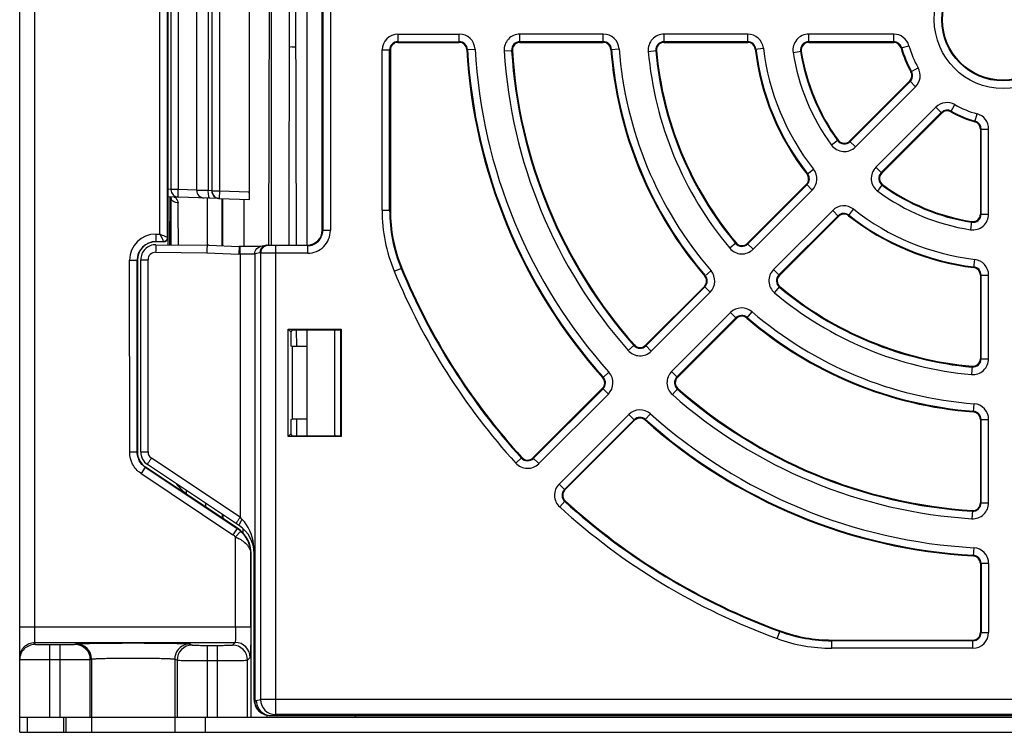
# Model space of a CAD drawing. Header units: millimetres. Extents: x 0 to 1105, y 0 to 772.
# Tile 5 of 58: x 83 to 148, y 236 to 283. Entities that reach past the tile are written whole.
import ezdxf

# ---------------------------------------------------------------- set-up
doc = ezdxf.new("R2010")
doc.units = ezdxf.units.MM
doc.header["$LTSCALE"] = 60.775
for name, color, linetype in [('03_ALL_AXES', 7, 'CONTINUOUS'), ('07_ALL_FEATURES', 7, 'CONTINUOUS'), ('7_ALL_FEATURES', 7, 'CONTINUOUS')]:
    doc.layers.add(name, color=color, linetype=linetype)

msp = doc.modelspace()

# ---------------------------------------------------------------- linework, layer by layer
at = {"layer": '03_ALL_AXES', "linetype": 'Continuous'}
msp.add_line((94.668, 271.488), (94.668, 294.157), dxfattribs=at)
at = {"layer": '07_ALL_FEATURES', "linetype": 'Continuous'}
for p, q in [((82.968, 235.673), (82.968, 329.976)), ((83.968, 241.472), (83.968, 328.986)), ((92.768, 297.749), (92.768, 267.896)), ((99.623, 267.873), (99.586, 297.773)), ((100.79, 297.773), (100.754, 267.873)), ((101.261, 267.873), (101.183, 297.773)), ((101.968, 267.873), (101.968, 297.773)), ((92.233, 268.608), (92.233, 297.038)), ((92.733, 268.373), (92.733, 297.273)), ((102.968, 268.873), (102.968, 296.773)), ((103.003, 296.808), (103.003, 268.837)), ((103.503, 296.808), (103.503, 268.837)), ((95.437, 271.475), (95.437, 294.171)), ((95.677, 294.192), (95.677, 271.453)), ((96.177, 294.192), (96.177, 271.453)), ((98.125, 294.26), (98.125, 271.385)), ((98.168, 270.883), (98.168, 294.762)), ((92.968, 294.098), (92.968, 271.548)), ((93.451, 294.098), (93.451, 271.548)), ((99.468, 286.673), (99.403, 267.872)), ((107.968, 281.818), (107.968, 281.273)), ((107.968, 281.818), (112.024, 281.818)), ((112.024, 281.273), (112.024, 281.818)), ((116.031, 281.273), (116.031, 281.818)), ((121.544, 281.818), (116.031, 281.818)), ((121.544, 281.273), (121.544, 281.818)), ((125.557, 281.273), (125.557, 281.818)), ((131.086, 281.818), (125.557, 281.818)), ((131.086, 281.273), (131.086, 281.818)), ((135.123, 281.273), (135.123, 281.818)), ((140.74, 281.818), (135.123, 281.818)), ((140.74, 281.273), (140.74, 281.818)), ((107.968, 281.32), (112.024, 281.32)), ((107.968, 281.273), (112.024, 281.273)), ((121.544, 281.32), (116.031, 281.32)), ((116.031, 281.273), (121.544, 281.273)), ((131.086, 281.32), (125.557, 281.32)), ((125.557, 281.273), (131.086, 281.273)), ((140.74, 281.32), (135.123, 281.32)), ((135.123, 281.273), (140.74, 281.273)), ((100.968, 280.968), (101.227, 280.968)), ((106.923, 270.173), (106.923, 280.773)), ((106.923, 280.773), (107.468, 280.773)), ((107.421, 270.173), (107.421, 280.773)), ((107.468, 280.773), (107.468, 270.173)), ((112.523, 280.8), (113.068, 280.831)), ((114.987, 280.707), (115.532, 280.741)), ((122.042, 280.81), (122.586, 280.852)), ((124.516, 280.68), (125.059, 280.728)), ((131.583, 280.832), (132.125, 280.896)), ((134.09, 280.612), (134.629, 280.696)), ((141.222, 280.906), (141.748, 281.052)), ((141.878, 279.322), (142.352, 279.591)), ((141.796, 278.722), (137.825, 274.75)), ((137.858, 274.717), (141.83, 278.688)), ((142.182, 278.336), (141.796, 278.722)), ((138.21, 274.365), (142.182, 278.336)), ((143.532, 276.987), (139.56, 273.015)), ((143.884, 276.634), (139.912, 272.663)), ((139.946, 272.629), (143.918, 276.601)), ((143.918, 276.601), (143.532, 276.987)), ((144.518, 276.682), (144.787, 277.157)), ((146.101, 276.026), (146.247, 276.552)), ((146.468, 275.544), (146.468, 269.927)), ((146.468, 275.544), (147.014, 275.544)), ((146.516, 269.927), (146.516, 275.544)), ((147.014, 269.927), (147.014, 275.544)), ((137.067, 274.809), (136.627, 274.487)), ((137.825, 274.75), (138.21, 274.365)), ((135.009, 272.559), (135.438, 272.897)), ((139.946, 272.629), (139.56, 273.015)), ((92.968, 271.548), (92.768, 271.562)), ((93.451, 271.548), (92.968, 271.548)), ((94.669, 271.505), (93.451, 271.548)), ((95.437, 271.475), (94.668, 271.488)), ((95.668, 271.453), (95.437, 271.475)), ((95.677, 271.453), (96.177, 271.453)), ((96.177, 271.453), (96.16, 270.953)), ((96.177, 271.453), (98.125, 271.385)), ((134.97, 271.896), (131.061, 267.986)), ((131.094, 267.953), (135.004, 271.862)), ((131.446, 267.601), (135.356, 271.51)), ((135.356, 271.51), (134.97, 271.896)), ((139.683, 271.431), (140.004, 271.872)), ((96.151, 270.954), (92.768, 271.072)), ((92.884, 271.068), (92.876, 267.895)), ((92.944, 271.066), (92.968, 270.988)), ((92.968, 270.988), (92.977, 270.952)), ((92.968, 270.986), (92.968, 267.895)), ((96.16, 270.953), (98.168, 270.883)), ((96.361, 267.828), (96.353, 270.954)), ((96.378, 270.953), (96.374, 267.827)), ((97.783, 270.897), (97.775, 267.776)), ((106.923, 270.173), (107.468, 270.173)), ((136.706, 270.161), (132.796, 266.251)), ((137.091, 269.775), (136.706, 270.161)), ((137.755, 269.814), (138.092, 270.242)), ((137.058, 269.808), (133.148, 265.899)), ((133.182, 265.865), (137.091, 269.775)), ((146.468, 269.927), (147.014, 269.927)), ((103.003, 268.837), (102.968, 268.873)), ((103.503, 268.837), (103.003, 268.837)), ((145.891, 269.433), (145.807, 268.894)), ((91.968, 268.608), (91.968, 268.09)), ((91.968, 268.608), (92.233, 268.608)), ((92.733, 268.373), (92.751, 268.373)), ((92.751, 268.373), (92.751, 267.896)), ((91.968, 268.108), (92.468, 268.108)), ((92.468, 268.09), (91.968, 268.09)), ((91.977, 267.903), (95.485, 267.873)), ((92.468, 268.108), (92.468, 268.09)), ((95.476, 267.869), (97.485, 267.776)), ((97.593, 267.776), (97.485, 267.776)), ((97.905, 267.777), (97.593, 267.776)), ((98.133, 267.778), (97.905, 267.777)), ((98.383, 267.779), (98.133, 267.778)), ((98.589, 267.78), (98.383, 267.779)), ((98.658, 267.781), (98.589, 267.78)), ((98.775, 267.783), (98.658, 267.781)), ((98.863, 267.784), (98.775, 267.783)), ((98.911, 267.785), (98.863, 267.784)), ((99.214, 267.858), (98.879, 267.774)), ((98.879, 267.774), (98.882, 267.775)), ((98.925, 267.786), (98.911, 267.785)), ((99.388, 267.846), (99.335, 267.873)), ((99.888, 236.843), (99.888, 267.838)), ((102.003, 267.838), (99.888, 267.838)), ((102.003, 267.838), (101.968, 267.873)), ((102.003, 267.338), (102.003, 267.838)), ((130.323, 268.019), (129.905, 267.669)), ((131.061, 267.986), (131.446, 267.601)), ((90.244, 254.163), (90.233, 266.873)), ((90.233, 266.873), (90.751, 266.873)), ((90.733, 254.189), (90.733, 266.873)), ((90.751, 266.873), (90.751, 254.198)), ((90.968, 254.208), (90.968, 266.903)), ((90.968, 266.903), (91.451, 266.903)), ((91.451, 254.208), (91.451, 266.903)), ((91.955, 267.403), (95.334, 267.374)), ((95.334, 267.374), (97.456, 267.276)), ((97.536, 267.276), (97.456, 267.276)), ((97.536, 267.276), (97.536, 249.883)), ((98.835, 267.373), (98.501, 267.289)), ((98.501, 267.289), (98.501, 237.8)), ((98.888, 267.346), (98.835, 267.373)), ((98.888, 267.346), (98.888, 237.843)), ((102.003, 267.338), (99.888, 267.338)), ((146.027, 266.387), (146.091, 266.929)), ((107.721, 266.147), (108.226, 266.355)), ((128.248, 265.828), (128.662, 266.183)), ((133.182, 265.865), (132.796, 266.251)), ((146.468, 265.891), (146.468, 260.362)), ((146.468, 265.891), (147.014, 265.891)), ((146.516, 260.362), (146.516, 265.891)), ((147.014, 260.362), (147.014, 265.891)), ((128.223, 265.148), (124.324, 261.25)), ((124.358, 261.217), (128.256, 265.115)), ((128.608, 264.763), (128.223, 265.148)), ((132.865, 264.709), (133.215, 265.128)), ((124.71, 260.864), (128.608, 264.763)), ((129.958, 263.413), (126.06, 259.515)), ((130.31, 263.061), (126.412, 259.162)), ((126.446, 259.129), (130.344, 263.027)), ((130.344, 263.027), (129.958, 263.413)), ((131.023, 263.053), (131.379, 263.467)), ((100.713, 255.218), (100.713, 262.328)), ((100.898, 262.143), (100.713, 262.328)), ((100.713, 262.328), (104.223, 262.328)), ((100.968, 262.284), (100.898, 262.143)), ((100.968, 262.284), (104.179, 262.284)), ((101.278, 261.167), (101.275, 262.284)), ((101.968, 255.261), (101.968, 262.284)), ((103.768, 262.284), (103.768, 255.381)), ((104.179, 262.284), (104.223, 262.328)), ((104.179, 262.284), (104.179, 255.261)), ((104.223, 262.328), (104.223, 255.218)), ((100.898, 262.143), (100.898, 261.202)), ((100.968, 261.167), (100.898, 261.202)), ((100.968, 261.167), (100.968, 256.378)), ((101.968, 261.167), (100.968, 261.167)), ((123.596, 261.273), (123.187, 260.912)), ((124.324, 261.25), (124.71, 260.864)), ((146.468, 260.362), (147.014, 260.362)), ((145.924, 259.864), (145.875, 259.32)), ((121.917, 259.468), (121.51, 259.104)), ((126.446, 259.129), (126.06, 259.515)), ((121.491, 258.417), (116.889, 253.815)), ((121.525, 258.383), (116.922, 253.781)), ((121.877, 258.031), (121.491, 258.417)), ((126.107, 257.991), (126.468, 258.4)), ((121.877, 258.031), (117.275, 253.429)), ((146.006, 256.847), (146.047, 257.391)), ((118.624, 252.079), (123.226, 256.681)), ((123.612, 256.296), (123.226, 256.681)), ((124.299, 256.315), (124.663, 256.721)), ((100.898, 256.343), (100.968, 256.378)), ((100.898, 256.343), (100.898, 255.402)), ((101.968, 256.378), (100.968, 256.378)), ((101.294, 255.261), (101.291, 256.378)), ((118.976, 251.727), (123.579, 256.329)), ((119.01, 251.693), (123.612, 256.296)), ((146.468, 256.348), (146.468, 250.835)), ((146.468, 256.348), (147.014, 256.348)), ((146.516, 250.835), (146.516, 256.348)), ((147.014, 250.835), (147.014, 256.348)), ((100.713, 255.218), (100.898, 255.402)), ((104.223, 255.218), (100.713, 255.218)), ((100.968, 255.261), (100.898, 255.402)), ((100.968, 255.261), (104.179, 255.261)), ((104.179, 255.261), (104.223, 255.218)), ((90.733, 254.189), (90.25, 254.189)), ((90.733, 254.189), (90.751, 254.198)), ((90.968, 254.208), (91.451, 254.208)), ((115.762, 253.464), (116.165, 253.832)), ((91.267, 253.191), (90.996, 252.783)), ((91.267, 253.191), (91.285, 253.2)), ((91.267, 253.191), (97.343, 249.141)), ((94.175, 251.273), (91.285, 253.2)), ((97.489, 249.326), (91.413, 253.376)), ((97.536, 249.883), (91.673, 253.792)), ((117.275, 253.429), (116.889, 253.815)), ((90.967, 252.799), (97.065, 248.725)), ((118.624, 252.079), (119.01, 251.693)), ((93.968, 251.673), (93.968, 251.459)), ((94.175, 251.273), (94.191, 251.281)), ((97.375, 249.158), (94.191, 251.281)), ((95.264, 250.566), (95.263, 250.809)), ((118.66, 250.566), (119.027, 250.97)), ((146.468, 250.835), (147.014, 250.835)), ((96.352, 250.083), (96.352, 249.841)), ((96.408, 249.803), (96.408, 250.046)), ((145.937, 250.336), (145.903, 249.792)), ((97.678, 249.742), (97.536, 249.883)), ((97.343, 249.141), (97.065, 248.725)), ((97.578, 248.957), (97.242, 248.587)), ((97.375, 249.158), (97.343, 249.141)), ((97.726, 249.142), (97.726, 248.851)), ((97.242, 242.612), (97.242, 248.587)), ((98.266, 247.494), (98.242, 247.481)), ((98.242, 242.612), (98.242, 247.481)), ((98.265, 236.673), (98.266, 247.494)), ((98.468, 237.802), (98.468, 247.495)), ((98.468, 247.495), (98.479, 247.495)), ((98.479, 237.8), (98.479, 247.495)), ((146.026, 247.872), (145.996, 247.328)), ((146.468, 246.828), (146.468, 242.273)), ((147.014, 246.828), (146.468, 246.828)), ((146.516, 246.828), (146.516, 242.273)), ((147.014, 246.828), (147.014, 242.273)), ((98.242, 242.612), (82.968, 242.612)), ((133.039, 241.866), (133.226, 242.379)), ((146.468, 242.273), (147.014, 242.273)), ((83.968, 241.612), (97.208, 241.612)), ((84.968, 236.673), (84.968, 241.454)), ((85.638, 241.454), (84.968, 241.454)), ((85.638, 236.673), (85.638, 241.454)), ((86.718, 241.511), (86.638, 241.471)), ((94.218, 241.511), (94.368, 241.436)), ((97.032, 241.436), (97.208, 241.612)), ((136.654, 241.227), (136.654, 241.773)), ((136.654, 241.773), (145.968, 241.773)), ((145.968, 241.725), (136.654, 241.725)), ((145.968, 241.227), (145.968, 241.773)), ((95.368, 241.419), (95.368, 236.673)), ((95.368, 241.419), (96.032, 241.419)), ((96.032, 236.673), (96.032, 241.419)), ((145.968, 241.227), (136.654, 241.227)), ((85.638, 240.454), (84.968, 240.454)), ((87.718, 240.512), (87.637, 240.471)), ((87.637, 236.673), (87.637, 240.471)), ((87.718, 240.512), (87.718, 235.673)), ((93.218, 240.512), (93.218, 235.673)), ((93.218, 240.512), (93.369, 240.436)), ((93.369, 240.436), (93.369, 236.673)), ((95.368, 240.419), (96.032, 240.419)), ((98.032, 240.437), (98.207, 240.612)), ((98.032, 236.673), (98.032, 240.437)), ((98.501, 237.8), (98.479, 237.8)), ((98.501, 237.8), (98.609, 237.773)), ((98.609, 237.773), (98.888, 237.843)), ((197.048, 237.843), (98.888, 237.843)), ((82.968, 236.673), (93.177, 236.673)), ((83.468, 236.673), (83.468, 235.673)), ((85.868, 236.673), (85.868, 235.673)), ((86.018, 236.673), (86.018, 235.673)), ((93.218, 236.673), (208.177, 236.673)), ((95.218, 236.673), (95.218, 235.673)), ((99.262, 236.829), (99.347, 236.807)), ((99.294, 236.803), (99.294, 236.673)), ((99.608, 236.773), (99.888, 236.843)), ((99.608, 236.773), (196.328, 236.773)), ((196.048, 236.843), (99.888, 236.843)), ((105.181, 236.763), (105.116, 236.669)), ((82.968, 235.673), (83.468, 235.673)), ((83.468, 235.673), (212.468, 235.673))]:
    msp.add_line(p, q, dxfattribs=at)
for radius in [4.546, 4.048, 4]:
    msp.add_circle((147.968, 282.773), radius, dxfattribs=at)
for centre, radius, start, end in [((107.968, 280.773), 1.046, 90, 180), ((112.024, 280.773), 1.046, 3.18474, 90), ((116.031, 280.773), 1.046, 90, 183.58332), ((121.544, 280.773), 1.046, 4.32833, 90), ((125.557, 280.773), 1.046, 90, 185.09969), ((131.086, 280.773), 1.046, 6.75633, 90), ((135.123, 280.773), 1.046, 90, 188.84988), ((140.74, 280.773), 1.046, 15.46601, 90), ((107.968, 280.773), 0.548, 90, 180), ((107.968, 280.773), 0.5, 90, 180), ((112.024, 280.773), 0.548, 3.18474, 90), ((112.024, 280.773), 0.5, 3.18474, 90), ((116.031, 280.773), 0.548, 90, 183.58332), ((116.031, 280.773), 0.5, 90, 183.58332), ((121.544, 280.773), 0.548, 4.32833, 90), ((121.544, 280.773), 0.5, 4.32833, 90), ((125.557, 280.773), 0.548, 90, 185.09969), ((125.557, 280.773), 0.5, 90, 185.09969), ((131.086, 280.773), 0.548, 6.75633, 90), ((131.086, 280.773), 0.5, 6.75633, 90), ((135.123, 280.773), 0.548, 90, 188.84988), ((135.123, 280.773), 0.5, 90, 188.84988), ((140.74, 280.773), 0.548, 15.46601, 90), ((140.74, 280.773), 0.5, 15.46601, 90), ((147.968, 282.773), 35.5, 183.18474, 221.81526), ((147.968, 282.773), 35.452, 183.18474, 221.81526), ((147.968, 282.773), 34.954, 183.18474, 221.81526), ((147.968, 282.773), 33.046, 183.58332, 221.41668), ((147.968, 282.773), 32.548, 183.58332, 221.41668), ((147.968, 282.773), 32.5, 183.58332, 221.41668), ((147.968, 282.773), 26, 184.32833, 220.67167), ((147.968, 282.773), 25.952, 184.32833, 220.67167), ((147.968, 282.773), 25.454, 184.32833, 220.67167), ((147.968, 282.773), 23.546, 185.09969, 219.90031), ((147.968, 282.773), 23.048, 185.09969, 219.90031), ((147.968, 282.773), 23, 185.09969, 219.90031), ((147.968, 282.773), 16.5, 186.75633, 218.24367), ((147.968, 282.773), 16.452, 186.75633, 218.24367), ((147.968, 282.773), 15.954, 186.75633, 218.24367), ((147.968, 282.773), 14.046, 188.84988, 216.15012), ((147.968, 282.773), 13.548, 188.84988, 216.15012), ((147.968, 282.773), 13.5, 188.84988, 216.15012), ((147.968, 282.773), 7, 195.46601, 209.53399), ((147.968, 282.773), 6.952, 195.46601, 209.53399), ((147.968, 282.773), 6.454, 195.46601, 209.53399), ((141.443, 279.076), 0.5, 315, 29.53399), ((141.443, 279.076), 0.548, 315, 29.53399), ((141.443, 279.076), 1.046, 315, 29.53399), ((144.271, 276.247), 1.046, 60.46601, 135), ((144.271, 276.247), 0.548, 60.46601, 135), ((144.271, 276.247), 0.5, 60.46601, 135), ((147.968, 282.773), 7, 240.46601, 254.53399), ((147.968, 282.773), 6.952, 240.46601, 254.53399), ((147.968, 282.773), 6.454, 240.46601, 254.53399), ((145.968, 275.544), 0.5, 0, 74.53399), ((145.968, 275.544), 0.548, 0, 74.53399), ((145.968, 275.544), 1.046, 0, 74.53399), ((137.471, 275.104), 0.548, 216.15012, 315), ((137.471, 275.104), 0.5, 216.15012, 315), ((137.471, 275.104), 1.046, 216.15012, 315), ((134.617, 272.25), 1.046, 315, 38.24367), ((140.299, 272.276), 1.046, 135, 233.84988), ((134.617, 272.25), 0.5, 315, 38.24367), ((134.617, 272.25), 0.548, 315, 38.24367), ((140.299, 272.276), 0.548, 135, 233.84988), ((140.299, 272.276), 0.5, 135, 233.84988), ((93.468, 271.548), 0.5, 180, 268.00066), ((95.168, 271.488), 0.5, 180.00017, 268), ((96.168, 271.453), 0.5, 179.9999, 268.00064), ((96.177, 271.453), 0.5, 179.9974, 244.14752), ((147.968, 282.773), 14.046, 233.84988, 261.15012), ((147.968, 282.773), 13.548, 233.84988, 261.15012), ((147.968, 282.773), 13.5, 233.84988, 261.15012), ((93.264, 271.026), 0.296, 194.44397, 199.35411), ((96.177, 271.452), 0.499, 244.14567, 247.87644), ((96.177, 271.453), 0.5, 247.88027, 255.00404), ((96.177, 271.454), 0.501, 255.02907, 267.97959), ((117.468, 270.173), 10.546, 180, 202.44561), ((117.468, 270.173), 10.048, 180, 202.44561), ((117.468, 270.173), 10, 180, 202.44561), ((137.445, 269.421), 1.046, 51.75633, 135), ((147.968, 282.773), 15.954, 231.75633, 263.24367), ((137.445, 269.421), 0.548, 51.75633, 135), ((137.445, 269.421), 0.5, 51.75633, 135), ((147.968, 282.773), 16.5, 231.75633, 263.24367), ((147.968, 282.773), 16.452, 231.75633, 263.24367), ((145.968, 269.927), 1.046, 261.15012, 0), ((145.968, 269.927), 0.548, 261.15012, 0), ((145.968, 269.927), 0.5, 261.15012, 0), ((102.003, 268.837), 1.5, 269.99888, 0.00158), ((102.004, 268.837), 1, 269.98503, 0.01503), ((91.968, 266.873), 1.735, 90, 180), ((92.468, 268.373), 0.283, 270, 0), ((92.468, 268.373), 0.265, 269.98098, 0.01902), ((91.968, 266.873), 1.235, 90, 180), ((91.968, 266.873), 1.217, 90, 180), ((91.968, 266.903), 1, 89.5, 180), ((99.335, 267.373), 0.5, 104.03699, 180.00492), ((99.389, 267.346), 0.5, 90.05521, 179.97098), ((99.336, 267.37), 0.503, 90.07379, 104.00977), ((130.707, 268.34), 1.046, 219.90031, 315), ((130.707, 268.34), 0.548, 219.90031, 315), ((130.707, 268.34), 0.5, 219.90031, 315), ((91.951, 266.903), 0.5, 89.51281, 179.98719), ((145.968, 265.891), 1.046, 0, 83.24367), ((147.968, 282.773), 43.048, 202.44561, 222.30273), ((147.968, 282.773), 43, 202.44561, 222.30273), ((127.869, 265.502), 1.046, 315, 40.67167), ((133.535, 265.512), 1.046, 135, 230.09969), ((145.968, 265.891), 0.5, 0, 83.24367), ((145.968, 265.891), 0.548, 0, 83.24367), ((147.968, 282.773), 43.546, 202.44561, 222.30273), ((127.869, 265.502), 0.5, 315, 40.67167), ((127.869, 265.502), 0.548, 315, 40.67167), ((133.535, 265.512), 0.548, 135, 230.09969), ((133.535, 265.512), 0.5, 135, 230.09969), ((147.968, 282.773), 23.048, 230.09969, 264.90031), ((147.968, 282.773), 23, 230.09969, 264.90031), ((147.968, 282.773), 23.546, 230.09969, 264.90031), ((130.697, 262.674), 1.046, 49.32833, 135), ((130.697, 262.674), 0.548, 49.32833, 135), ((130.697, 262.674), 0.5, 49.32833, 135), ((147.968, 282.773), 26, 229.32833, 265.67167), ((147.968, 282.773), 25.952, 229.32833, 265.67167), ((147.968, 282.773), 25.454, 229.32833, 265.67167), ((123.971, 261.604), 0.548, 221.41668, 315), ((123.971, 261.604), 0.5, 221.41668, 315), ((123.971, 261.604), 1.046, 221.41668, 315), ((145.968, 260.362), 1.046, 264.90031, 0), ((145.968, 260.362), 0.548, 264.90031, 0), ((145.968, 260.362), 0.5, 264.90031, 0), ((121.137, 258.77), 0.5, 315, 41.81526), ((121.137, 258.77), 0.548, 315, 41.81526), ((121.137, 258.77), 1.046, 315, 41.81526), ((126.799, 258.775), 1.046, 135, 228.58332), ((126.799, 258.775), 0.548, 135, 228.58332), ((126.799, 258.775), 0.5, 135, 228.58332), ((147.968, 282.773), 32.5, 228.58332, 266.41668), ((147.968, 282.773), 33.046, 228.58332, 266.41668), ((147.968, 282.773), 32.548, 228.58332, 266.41668), ((145.968, 256.348), 1.046, 0, 85.67167), ((123.966, 255.942), 1.046, 48.18474, 135), ((123.966, 255.942), 0.548, 48.18474, 135), ((123.966, 255.942), 0.5, 48.18474, 135), ((147.968, 282.773), 34.954, 228.18474, 266.81526), ((145.968, 256.348), 0.5, 0, 85.67167), ((145.968, 256.348), 0.548, 0, 85.67167), ((147.968, 282.773), 35.5, 228.18474, 266.81526), ((147.968, 282.773), 35.452, 228.18474, 266.81526), ((147.968, 282.773), 51.999, 211.78735, 211.94564), ((91.968, 254.208), 1, 180, 236.30993), ((91.951, 254.208), 0.5, 180.00427, 236.30566), ((116.535, 254.168), 0.5, 222.30273, 315), ((91.931, 254.188), 1.198, 198.75914, 208.13401), ((116.535, 254.168), 1.046, 222.30273, 315), ((116.535, 254.168), 0.548, 222.30273, 315), ((119.364, 251.34), 1.046, 135, 227.69727), ((119.364, 251.34), 0.548, 135, 227.69727), ((119.364, 251.34), 0.5, 135, 227.69727), ((147.968, 282.773), 43.546, 227.69727, 249.95002), ((147.968, 282.773), 43.048, 227.69727, 249.95002), ((147.968, 282.773), 43, 227.69727, 249.95002), ((145.968, 250.835), 1.046, 266.41668, 0), ((145.968, 250.835), 0.548, 266.41668, 0), ((145.968, 250.835), 0.5, 266.41668, 0), ((96.268, 247.495), 2.2, 0, 56.30993), ((96.233, 247.476), 1.5, 47.75066, 56.3085), ((96.232, 247.475), 2.002, 47.75122, 56.30378), ((96.237, 247.464), 2.005, 0.48839, 14.73255), ((145.968, 246.828), 0.5, 0, 86.81526), ((145.968, 246.828), 0.548, 0, 86.81526), ((145.968, 246.828), 1.046, 0, 86.81526), ((136.654, 251.773), 10.048, 249.95002, 270), ((136.654, 251.773), 10, 249.95002, 270), ((145.968, 242.273), 1.046, 270, 0), ((145.968, 242.273), 0.548, 270, 0), ((145.968, 242.273), 0.5, 270, 0), ((83.968, 240.472), 1, 89.99564, 179.99564), ((86.637, 240.471), 1, 0.02902, 89.94479), ((86.718, 240.511), 1, 0.04052, 89.9816), ((97.207, 240.612), 1, 0.02106, 89.97894), ((136.654, 251.773), 10.546, 249.95002, 270), ((83.971, 240.61), 1.003, 135.02151, 146.23687), ((94.369, 240.436), 1, 90.05521, 179.97098), ((97.032, 240.436), 1, 0.02106, 89.97894), ((99.464, 237.802), 0.996, 180.00729, 182.16013), ((99.475, 237.803), 1.007, 182.19506, 198.88065), ((99.484, 237.802), 1.005, 180.14197, 197.99123), ((99.496, 237.8), 0.995, 180.02114, 187.56345), ((99.501, 237.801), 1, 187.55211, 195.05789), ((99.609, 237.773), 1, 180.00536, 253.28946), ((99.889, 237.843), 1, 180.00635, 269.95865), ((99.471, 237.803), 1.003, 198.93896, 235.95662), ((99.481, 237.803), 1.002, 198.06423, 236.95494), ((99.499, 237.801), 0.999, 195.07845, 202.60231), ((99.504, 237.803), 1.004, 202.63579, 247.61848), ((99.474, 237.807), 1.008, 235.97176, 249.14574), ((99.485, 237.809), 1.009, 236.95399, 249.12451), ((99.473, 237.807), 1.008, 249.16591, 252.0269), ((99.506, 237.806), 1.008, 247.58457, 255.97673), ((99.485, 237.808), 1.008, 249.13206, 251.7769), ((99.472, 237.803), 1.004, 252.02608, 257.25163), ((99.484, 237.807), 1.008, 251.78064, 256.65475), ((99.474, 237.812), 1.013, 257.26053, 259.62606), ((99.484, 237.806), 1.007, 256.65741, 261.25684), ((99.475, 237.815), 1.016, 259.61752, 262.80485), ((99.61, 237.781), 1.008, 253.35065, 255.99624), ((99.61, 237.777), 1.004, 255.97788, 269.92285)]:
    msp.add_arc(centre, radius, start, end, dxfattribs=at)
for centre, major_axis, ratio, start_param, end_param in [((100.968, 280.272), (0, 0.696), 1, 0, 0.290644), ((98.133, 271.385), (0, 0.5), 0.017444, 1.570187, 3.140983), ((101.968, 268.873), (0.707, -0.707), 0.999695, -0.785246, 0.785246), ((91.951, 254.199), (1.058, 0.566), 0.999804, 8.933463, 9.916093), ((95.951, 253.936), (2.822, 1.51), 0.999804, -3.014778, -2.650277), ((96.265, 247.494), (1.626, 1.165), 0.999764, -0.621591, 0.36104)]:
    msp.add_ellipse(centre, major_axis=major_axis, ratio=ratio, start_param=start_param, end_param=end_param, dxfattribs=at)
for points, knots in [([(93.451, 271.048), (93.447, 271.048), (93.448, 271.068), (93.444, 271.09), (93.444, 271.139), (93.443, 271.199), (93.444, 271.274), (93.446, 271.391), (93.448, 271.484), (93.451, 271.548)], [0, 0, 0, 0, 0.020392, 0.077494, 0.169985, 0.294129, 0.445372, 0.618018, 1, 1, 1, 1]), ([(95.535, 270.975), (95.516, 270.976), (95.477, 271.034), (95.442, 271.196), (95.434, 271.357), (95.437, 271.475)], [0, 0, 0, 0, 0.110405, 0.327242, 1, 1, 1, 1]), ([(93.446, 270.669), (93.346, 270.668), (93.156, 270.703), (93.013, 270.848), (92.985, 270.928)], [0, 0, 0, 0, 0.540461, 1, 1, 1, 1]), ([(93.165, 271.058), (93.178, 271.057), (93.239, 271.044), (93.285, 270.995), (93.314, 270.956)], [0, 0, 0, 0, 0.208734, 1, 1, 1, 1]), ([(93.36, 270.881), (93.368, 270.866), (93.402, 270.798), (93.428, 270.726), (93.446, 270.669)], [0, 0, 0, 0, 0.223469, 1, 1, 1, 1]), ([(95.368, 270.913), (95.361, 270.694), (95.361, 270.304), (95.358, 269.732), (95.358, 269.289), (95.359, 268.933), (95.36, 268.683), (95.361, 268.457), (95.363, 268.262), (95.364, 268.121), (95.366, 268.028), (95.367, 267.974), (95.368, 267.933), (95.368, 267.9), (95.372, 267.886), (95.37, 267.874), (95.372, 267.874)], [0, 0, 0, 0, 0.216477, 0.38432, 0.56509, 0.653237, 0.736176, 0.811306, 0.876281, 0.92907, 0.950362, 0.968018, 0.9819, 0.991902, 0.997942, 1, 1, 1, 1]), ([(95.372, 270.981), (95.37, 270.981), (95.371, 270.972), (95.369, 270.962), (95.369, 270.939), (95.368, 270.923), (95.368, 270.913)], [0, 0, 0, 0, 0.06431, 0.25282, 0.565114, 1, 1, 1, 1]), ([(93.473, 267.89), (93.471, 267.89), (93.473, 267.9), (93.47, 267.91), (93.47, 267.935), (93.468, 267.981), (93.466, 268.063), (93.464, 268.183), (93.462, 268.334), (93.46, 268.511), (93.457, 268.71), (93.454, 269.006), (93.451, 269.393), (93.448, 269.855), (93.446, 270.281), (93.446, 270.549), (93.446, 270.669)], [0, 0, 0, 0, 0.001675, 0.006612, 0.014787, 0.026164, 0.058233, 0.102065, 0.156659, 0.220755, 0.292868, 0.371349, 0.540042, 0.711359, 0.869523, 1, 1, 1, 1]), ([(92.233, 268.608), (92.264, 268.548), (92.319, 268.435), (92.395, 268.284), (92.433, 268.175), (92.468, 268.124), (92.468, 268.108)], [0, 0, 0, 0, 0.363892, 0.684779, 0.912801, 1, 1, 1, 1]), ([(92.733, 268.373), (92.717, 268.374), (92.666, 268.407), (92.557, 268.446), (92.406, 268.522), (92.292, 268.576), (92.233, 268.608)], [0, 0, 0, 0, 0.087223, 0.315241, 0.636112, 1, 1, 1, 1]), ([(91.977, 267.903), (91.973, 267.903), (91.974, 267.884), (91.968, 267.862), (91.966, 267.813), (91.963, 267.753), (91.96, 267.677), (91.957, 267.56), (91.956, 267.467), (91.955, 267.403)], [0, 0, 0, 0, 0.020396, 0.077515, 0.170028, 0.294186, 0.445426, 0.618075, 1, 1, 1, 1]), ([(95.471, 267.869), (95.453, 267.869), (95.418, 267.871), (95.384, 267.873), (95.35, 267.869), (95.366, 267.831), (95.35, 267.789), (95.35, 267.728), (95.344, 267.645), (95.339, 267.525), (95.336, 267.426), (95.334, 267.374)], [0, 0, 0, 0, 0.091209, 0.163976, 0.194281, 0.21596, 0.330525, 0.414059, 0.512412, 0.743312, 1, 1, 1, 1]), ([(97.47, 267.632), (97.468, 267.606), (97.462, 267.488), (97.458, 267.37), (97.456, 267.276)], [0, 0, 0, 0, 0.213874, 1, 1, 1, 1]), ([(97.485, 267.776), (97.486, 267.776), (97.483, 267.771), (97.483, 267.766), (97.48, 267.753), (97.476, 267.729), (97.473, 267.688), (97.471, 267.652), (97.47, 267.632)], [0, 0, 0, 0, 0.017049, 0.067627, 0.15022, 0.263598, 0.578271, 1, 1, 1, 1]), ([(97.536, 267.276), (97.536, 267.383), (97.537, 267.526), (97.544, 267.69), (97.547, 267.747), (97.55, 267.767)], [0, 0, 0, 0, 0.648391, 0.875684, 1, 1, 1, 1]), ([(97.55, 267.767), (97.551, 267.77), (97.551, 267.772), (97.553, 267.776), (97.554, 267.776)], [0, 0, 0, 0, 0.711563, 1, 1, 1, 1]), ([(99.888, 267.838), (99.825, 267.838), (99.71, 267.838), (99.573, 267.839), (99.483, 267.841), (99.436, 267.842), (99.407, 267.845), (99.392, 267.844), (99.388, 267.846)], [0, 0, 0, 0, 0.374741, 0.694799, 0.819366, 0.913819, 0.974759, 1, 1, 1, 1]), ([(98.501, 267.289), (98.493, 267.286), (98.465, 267.287), (98.408, 267.283), (98.318, 267.282), (98.146, 267.279), (97.882, 267.277), (97.658, 267.276), (97.536, 267.276)], [0, 0, 0, 0, 0.025057, 0.08552, 0.179308, 0.303199, 0.622784, 1, 1, 1, 1]), ([(99.888, 267.338), (99.763, 267.338), (99.531, 267.338), (99.258, 267.339), (99.079, 267.342), (98.985, 267.342), (98.926, 267.345), (98.897, 267.344), (98.888, 267.346)], [0, 0, 0, 0, 0.374845, 0.694997, 0.819584, 0.914024, 0.974904, 1, 1, 1, 1]), ([(90.967, 252.799), (90.746, 252.946), (90.368, 253.356), (90.244, 253.898), (90.244, 254.163)], [0, 0, 0, 0, 0.500183, 1, 1, 1, 1]), ([(91.413, 253.376), (91.411, 253.378), (91.423, 253.393), (91.43, 253.414), (91.456, 253.454), (91.486, 253.504), (91.526, 253.566), (91.588, 253.663), (91.639, 253.74), (91.673, 253.792)], [0, 0, 0, 0, 0.019972, 0.076734, 0.168846, 0.292638, 0.443662, 0.616391, 1, 1, 1, 1]), ([(97.276, 249.467), (97.274, 249.469), (97.285, 249.484), (97.293, 249.505), (97.319, 249.545), (97.349, 249.596), (97.389, 249.658), (97.451, 249.755), (97.501, 249.831), (97.536, 249.883)], [0, 0, 0, 0, 0.019972, 0.076734, 0.168846, 0.292638, 0.443662, 0.616391, 1, 1, 1, 1]), ([(97.489, 249.326), (97.477, 249.334), (97.49, 249.395), (97.523, 249.473), (97.59, 249.602), (97.646, 249.693), (97.678, 249.742)], [0, 0, 0, 0, 0.092184, 0.304773, 0.621229, 1, 1, 1, 1]), ([(98.479, 247.495), (98.479, 247.702), (98.419, 248.501), (98.101, 249.319), (97.678, 249.742)], [0, 0, 0, 0, 0.256634, 1, 1, 1, 1]), ([(98.176, 247.974), (98.152, 248.065), (98.028, 248.432), (97.794, 248.76), (97.578, 248.957)], [0, 0, 0, 0, 0.243615, 1, 1, 1, 1]), ([(97.242, 248.587), (97.33, 248.547), (97.64, 248.389), (97.929, 248.167), (98.074, 247.959)], [0, 0, 0, 0, 0.276337, 1, 1, 1, 1]), ([(98.074, 247.959), (98.1, 247.922), (98.19, 247.777), (98.239, 247.606), (98.242, 247.481)], [0, 0, 0, 0, 0.268188, 1, 1, 1, 1]), ([(97.242, 242.612), (97.242, 242.485), (97.241, 242.302), (97.236, 242.069), (97.233, 241.919), (97.227, 241.798), (97.224, 241.702), (97.213, 241.65), (97.214, 241.615), (97.208, 241.612)], [0, 0, 0, 0, 0.378207, 0.549413, 0.699972, 0.824334, 0.91776, 0.976875, 1, 1, 1, 1]), ([(98.242, 242.612), (98.242, 242.359), (98.24, 241.993), (98.236, 241.525), (98.232, 241.228), (98.228, 240.981), (98.221, 240.815), (98.219, 240.712), (98.211, 240.66), (98.218, 240.623), (98.207, 240.612)], [0, 0, 0, 0, 0.37861, 0.550009, 0.700729, 0.825183, 0.918595, 0.952561, 0.977556, 1, 1, 1, 1]), ([(84.968, 241.454), (84.841, 241.454), (84.655, 241.455), (84.42, 241.457), (84.269, 241.458), (84.15, 241.463), (84.051, 241.461), (84.009, 241.473), (83.968, 241.465), (83.968, 241.472)], [0, 0, 0, 0, 0.382545, 0.555316, 0.706744, 0.831099, 0.923506, 0.980497, 1, 1, 1, 1]), ([(86.638, 241.471), (86.63, 241.467), (86.6, 241.469), (86.541, 241.463), (86.447, 241.462), (86.268, 241.457), (85.995, 241.455), (85.763, 241.454), (85.638, 241.454)], [0, 0, 0, 0, 0.02524, 0.086181, 0.180634, 0.305202, 0.625259, 1, 1, 1, 1]), ([(86.718, 241.511), (86.72, 241.518), (86.755, 241.517), (86.802, 241.527), (86.897, 241.53), (87.019, 241.537), (87.178, 241.542), (87.448, 241.55), (87.856, 241.558), (88.416, 241.566), (89.054, 241.572), (89.747, 241.576), (90.223, 241.576), (90.466, 241.576)], [0, 0, 0, 0, 0.005543, 0.020428, 0.044642, 0.077983, 0.120111, 0.17066, 0.294989, 0.446247, 0.618601, 0.805656, 1, 1, 1, 1]), ([(90.466, 241.576), (90.709, 241.576), (91.187, 241.576), (91.879, 241.572), (92.518, 241.566), (93.079, 241.558), (93.487, 241.55), (93.758, 241.542), (93.917, 241.537), (94.039, 241.53), (94.134, 241.527), (94.181, 241.517), (94.216, 241.518), (94.218, 241.511)], [0, 0, 0, 0, 0.194296, 0.381336, 0.553693, 0.704966, 0.829315, 0.879873, 0.922007, 0.95535, 0.979564, 0.994448, 1, 1, 1, 1]), ([(94.368, 241.436), (94.376, 241.432), (94.406, 241.434), (94.465, 241.428), (94.559, 241.427), (94.738, 241.422), (95.011, 241.42), (95.243, 241.419), (95.368, 241.419)], [0, 0, 0, 0, 0.025233, 0.086179, 0.180633, 0.305207, 0.625269, 1, 1, 1, 1]), ([(96.032, 241.419), (96.158, 241.419), (96.342, 241.42), (96.575, 241.422), (96.725, 241.424), (96.847, 241.428), (96.941, 241.427), (96.995, 241.436), (97.027, 241.431), (97.032, 241.436)], [0, 0, 0, 0, 0.378584, 0.549971, 0.700693, 0.825163, 0.91861, 0.977607, 1, 1, 1, 1]), ([(84.968, 240.454), (84.713, 240.454), (84.343, 240.455), (83.871, 240.457), (83.572, 240.459), (83.327, 240.462), (83.159, 240.463), (83.062, 240.467), (83.01, 240.466), (82.989, 240.472), (82.968, 240.469), (82.968, 240.472)], [0, 0, 0, 0, 0.382676, 0.555509, 0.706982, 0.83136, 0.923755, 0.956833, 0.980675, 0.995104, 1, 1, 1, 1]), ([(87.637, 240.471), (87.621, 240.467), (87.563, 240.469), (87.443, 240.463), (87.256, 240.462), (86.897, 240.457), (86.351, 240.455), (85.888, 240.454), (85.638, 240.454)], [0, 0, 0, 0, 0.025096, 0.085975, 0.180416, 0.305004, 0.625154, 1, 1, 1, 1]), ([(87.718, 240.511), (87.718, 240.516), (87.744, 240.519), (87.776, 240.526), (87.846, 240.531), (87.98, 240.54), (88.211, 240.549), (88.548, 240.559), (88.959, 240.566), (89.428, 240.572), (89.937, 240.576), (90.288, 240.577), (90.467, 240.577)], [0, 0, 0, 0, 0.005347, 0.019909, 0.043825, 0.076922, 0.169286, 0.293538, 0.444939, 0.61762, 0.805132, 1, 1, 1, 1]), ([(90.467, 240.577), (90.646, 240.577), (90.997, 240.576), (91.506, 240.572), (91.976, 240.566), (92.388, 240.559), (92.725, 240.549), (92.956, 240.54), (93.09, 240.531), (93.16, 240.526), (93.192, 240.519), (93.218, 240.516), (93.218, 240.511)], [0, 0, 0, 0, 0.194802, 0.382282, 0.554954, 0.706366, 0.830639, 0.923032, 0.956142, 0.98007, 0.994641, 1, 1, 1, 1]), ([(93.369, 240.436), (93.385, 240.432), (93.443, 240.434), (93.563, 240.428), (93.75, 240.427), (94.109, 240.422), (94.655, 240.42), (95.118, 240.419), (95.368, 240.419)], [0, 0, 0, 0, 0.025093, 0.085977, 0.180416, 0.305003, 0.625154, 1, 1, 1, 1]), ([(96.032, 240.419), (96.285, 240.419), (96.651, 240.42), (97.119, 240.422), (97.417, 240.424), (97.662, 240.428), (97.848, 240.426), (97.961, 240.438), (98.019, 240.43), (98.032, 240.437)], [0, 0, 0, 0, 0.378714, 0.550161, 0.700921, 0.825409, 0.918843, 0.977772, 1, 1, 1, 1]), ([(98.468, 237.802), (98.468, 237.801), (98.474, 237.801), (98.476, 237.8), (98.479, 237.8)], [0, 0, 0, 0, 0.262919, 1, 1, 1, 1])]:
    msp.add_open_spline(points, degree=3, knots=knots, dxfattribs=at)
for points in [[(93.314, 270.956), (93.331, 270.932), (93.346, 270.907), (93.36, 270.881)], [(98.501, 267.289), (98.501, 267.417), (98.557, 267.552), (98.647, 267.643)], [(98.647, 267.643), (98.71, 267.706), (98.793, 267.753), (98.879, 267.774)], [(90.797, 253.803), (90.755, 253.926), (90.733, 254.059), (90.733, 254.189)], [(91.267, 253.191), (91.105, 253.299), (90.967, 253.452), (90.875, 253.623)], [(93.381, 252.058), (93.601, 251.756), (93.88, 251.489), (94.191, 251.281)], [(83.261, 241.319), (83.441, 241.499), (83.713, 241.612), (83.968, 241.612)], [(94.218, 241.511), (94.025, 241.511), (93.824, 241.45), (93.663, 241.343)], [(82.968, 240.612), (82.968, 240.806), (83.029, 241.007), (83.137, 241.168)], [(93.387, 241.067), (93.279, 240.906), (93.218, 240.705), (93.218, 240.512)], [(93.663, 241.343), (93.555, 241.27), (93.459, 241.175), (93.387, 241.067)]]:
    msp.add_open_spline(points, degree=3, dxfattribs=at)
at = {"layer": '7_ALL_FEATURES', "linetype": 'Continuous'}
msp.add_line((99.335, 267.873), (101.968, 267.873), dxfattribs=at)

doc.saveas('drawing.dxf')
